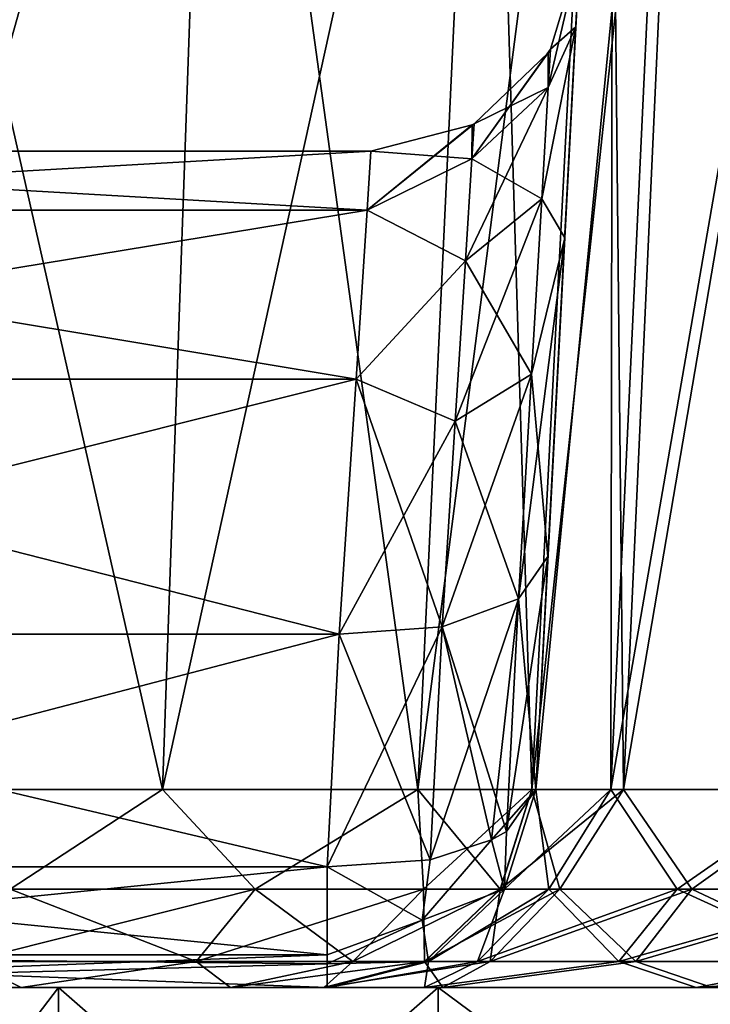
# Model space of a CAD drawing. Header units: millimetres. Extents: x -96 to 96, y -34 to 18.
# Tile 169 of 192: x 75.53 to 77.18, y -32.04 to -29.69. Entities that reach past the tile are written whole.
import ezdxf

# ---------------------------------------------------------------- set-up
doc = ezdxf.new("R2010")
doc.units = ezdxf.units.MM
doc.header["$LTSCALE"] = 65.185185
for name, color, linetype in [('110', 7, 'CONTINUOUS'), ('113', 7, 'CONTINUOUS'), ('117', 7, 'CONTINUOUS'), ('118', 7, 'CONTINUOUS'), ('121', 7, 'CONTINUOUS'), ('125', 7, 'CONTINUOUS'), ('126', 7, 'CONTINUOUS'), ('197', 7, 'CONTINUOUS'), ('198', 7, 'CONTINUOUS'), ('200', 7, 'CONTINUOUS'), ('201', 7, 'CONTINUOUS'), ('202', 7, 'CONTINUOUS'), ('204', 7, 'CONTINUOUS'), ('205', 7, 'CONTINUOUS'), ('304', 7, 'CONTINUOUS'), ('305', 7, 'CONTINUOUS'), ('308', 7, 'CONTINUOUS'), ('309', 7, 'CONTINUOUS'), ('311', 7, 'CONTINUOUS'), ('312', 7, 'CONTINUOUS'), ('313', 7, 'CONTINUOUS'), ('314', 7, 'CONTINUOUS'), ('315', 7, 'CONTINUOUS'), ('316', 7, 'CONTINUOUS'), ('317', 7, 'CONTINUOUS'), ('318', 7, 'CONTINUOUS'), ('319', 7, 'CONTINUOUS'), ('564', 7, 'CONTINUOUS'), ('566', 7, 'CONTINUOUS'), ('577', 7, 'CONTINUOUS'), ('579', 7, 'CONTINUOUS'), ('86', 7, 'CONTINUOUS'), ('87', 7, 'CONTINUOUS')]:
    doc.layers.add(name, color=color, linetype=linetype)

msp = doc.modelspace()

# ---------------------------------------------------------------- linework, layer by layer
at = {"layer": '110', "color": 7, "linetype": 'Continuous'}
for points in [[(75.8684, -31.5262, -22.5338), (75.0026, -31.5262, -23.0734), (75.9934, -28, -22.6699), (75.8684, -31.5262, -22.5338)], [(75.9934, -28, -22.6699), (75.0026, -31.5262, -23.0734), (75.0697, -28, -23.2455), (75.9934, -28, -22.6699)], [(76.4793, -31.5262, -21.7168), (75.8684, -31.5262, -22.5338), (76.6452, -28, -21.7982), (76.4793, -31.5262, -21.7168)], [(76.6452, -28, -21.7982), (75.8684, -31.5262, -22.5338), (75.9934, -28, -22.6699), (76.6452, -28, -21.7982)], [(76.7519, -31.5262, -20.7337), (76.4793, -31.5262, -21.7168), (76.936, -28, -20.7494), (76.7519, -31.5262, -20.7337)], [(76.936, -28, -20.7494), (76.4793, -31.5262, -21.7168), (76.6452, -28, -21.7982), (76.936, -28, -20.7494)]]:
    msp.add_3dface(points, dxfattribs=at)
at = {"layer": '113', "color": 7, "linetype": 'Continuous'}
for points in [[(76.7519, -31.5262, -20.7337), (76.936, -28, -20.7494), (77.1318, -28, -20.126), (76.7519, -31.5262, -20.7337)], [(76.7519, -31.5262, -20.7337), (77.1318, -28, -20.126), (76.9717, -31.5262, -20.0336), (76.7519, -31.5262, -20.7337)], [(77.1318, -28, -20.126), (77.574, -28, -19.645), (76.9717, -31.5262, -20.0336), (77.1318, -28, -20.126)], [(76.9717, -31.5262, -20.0336), (77.574, -28, -19.645), (77.4684, -31.5262, -19.4933), (76.9717, -31.5262, -20.0336)]]:
    msp.add_3dface(points, dxfattribs=at)
at = {"layer": '117', "color": 7, "linetype": 'Continuous'}
for points in [[(76.9416, -31.5262, -11.8838), (76.9466, -28, -11.1264), (76.7618, -31.5262, -11.1264), (76.9416, -31.5262, -11.8838)], [(77.1067, -28, -11.8008), (76.9466, -28, -11.1264), (76.9416, -31.5262, -11.8838), (77.1067, -28, -11.8008)], [(77.4428, -31.5262, -12.4795), (77.1067, -28, -11.8008), (76.9416, -31.5262, -11.8838), (77.4428, -31.5262, -12.4795)], [(77.5529, -28, -12.3311), (77.1067, -28, -11.8008), (77.4428, -31.5262, -12.4795), (77.5529, -28, -12.3311)]]:
    msp.add_3dface(points, dxfattribs=at)
at = {"layer": '118', "color": 7, "linetype": 'Continuous'}
for points in [[(76.7618, -31.5262, -11.1264), (76.9466, -28, -11.1264), (76.8573, -29.7025, -4.6482), (76.7618, -31.5262, -11.1264)], [(76.7618, -31.5262, 11.1264), (76.7618, -31.5262, 6.2512), (76.9466, -28, 11.1264), (76.7618, -31.5262, 11.1264)], [(76.7618, -31.5262, 6.2512), (76.7909, -30.9696, 5.9916), (76.9466, -28, 11.1264), (76.7618, -31.5262, 6.2512)], [(76.9466, -28, 11.1264), (76.7909, -30.9696, 5.9916), (76.8309, -30.2076, 5.4413), (76.9466, -28, 11.1264)], [(76.8573, -29.7025, 4.6482), (76.9466, -28, 11.1264), (76.8309, -30.2076, 5.4413), (76.8573, -29.7025, 4.6482)], [(76.8573, -29.7025, -4.6482), (76.9466, -28, -11.1264), (76.8666, -29.5262, -3.7259), (76.8573, -29.7025, -4.6482)], [(76.8666, -29.5262, 3.7259), (76.9466, -28, 11.1264), (76.8573, -29.7025, 4.6482), (76.8666, -29.5262, 3.7259)], [(76.8309, -30.2076, -5.4413), (76.7618, -31.5262, -11.1264), (76.8573, -29.7025, -4.6482), (76.8309, -30.2076, -5.4413)], [(76.7909, -30.9696, -5.9916), (76.7618, -31.5262, -11.1264), (76.8309, -30.2076, -5.4413), (76.7909, -30.9696, -5.9916)], [(76.7618, -31.5262, -6.2512), (76.7618, -31.5262, -11.1264), (76.7909, -30.9696, -5.9916), (76.7618, -31.5262, -6.2512)]]:
    msp.add_3dface(points, dxfattribs=at)
at = {"layer": '121', "color": 7, "linetype": 'Continuous'}
for points in [[(76.7618, -31.5262, 11.1264), (76.9466, -28, 11.1264), (77.1067, -28, 11.8008), (76.7618, -31.5262, 11.1264)], [(76.7618, -31.5262, 11.1264), (77.1067, -28, 11.8008), (76.9416, -31.5262, 11.8838), (76.7618, -31.5262, 11.1264)], [(76.9416, -31.5262, 11.8838), (77.5529, -28, 12.3311), (77.4428, -31.5262, 12.4795), (76.9416, -31.5262, 11.8838)], [(77.1067, -28, 11.8008), (77.5529, -28, 12.3311), (76.9416, -31.5262, 11.8838), (77.1067, -28, 11.8008)]]:
    msp.add_3dface(points, dxfattribs=at)
at = {"layer": '125', "color": 7, "linetype": 'Continuous'}
for points in [[(76.9717, -31.5262, 20.0336), (76.936, -28, 20.7494), (76.7519, -31.5262, 20.7337), (76.9717, -31.5262, 20.0336)], [(77.1318, -28, 20.126), (76.936, -28, 20.7494), (76.9717, -31.5262, 20.0336), (77.1318, -28, 20.126)], [(77.4684, -31.5262, 19.4933), (77.1318, -28, 20.126), (76.9717, -31.5262, 20.0336), (77.4684, -31.5262, 19.4933)], [(77.574, -28, 19.645), (77.1318, -28, 20.126), (77.4684, -31.5262, 19.4933), (77.574, -28, 19.645)]]:
    msp.add_3dface(points, dxfattribs=at)
at = {"layer": '126', "color": 7, "linetype": 'Continuous'}
for points in [[(75.0026, -31.5262, 23.0734), (75.8684, -31.5262, 22.5338), (75.0697, -28, 23.2455), (75.0026, -31.5262, 23.0734)], [(75.0697, -28, 23.2455), (75.8684, -31.5262, 22.5338), (75.9934, -28, 22.6699), (75.0697, -28, 23.2455)], [(75.8684, -31.5262, 22.5338), (76.4793, -31.5262, 21.7168), (75.9934, -28, 22.6699), (75.8684, -31.5262, 22.5338)], [(75.9934, -28, 22.6699), (76.4793, -31.5262, 21.7168), (76.6452, -28, 21.7982), (75.9934, -28, 22.6699)], [(76.4793, -31.5262, 21.7168), (76.7519, -31.5262, 20.7337), (76.6452, -28, 21.7982), (76.4793, -31.5262, 21.7168)], [(76.7519, -31.5262, 20.7337), (76.936, -28, 20.7494), (76.6452, -28, 21.7982), (76.7519, -31.5262, 20.7337)]]:
    msp.add_3dface(points, dxfattribs=at)
at = {"layer": '197', "color": 7, "linetype": 'Continuous'}
for points in [[(75.0026, -31.5262, -23.0734), (75.8684, -31.5262, -22.5338), (75.5045, -31.7649, -22.7257), (75.0026, -31.5262, -23.0734)], [(75.8684, -31.5262, -22.5338), (76.0904, -31.7648, -22.1875), (75.5045, -31.7649, -22.7257), (75.8684, -31.5262, -22.5338)], [(75.8684, -31.5262, -22.5338), (76.4793, -31.5262, -21.7168), (76.0904, -31.7648, -22.1875), (75.8684, -31.5262, -22.5338)], [(76.4793, -31.5262, -21.7168), (76.493, -31.7648, -21.5014), (76.0904, -31.7648, -22.1875), (76.4793, -31.5262, -21.7168)], [(76.4793, -31.5262, -21.7168), (76.7519, -31.5262, -20.7337), (76.493, -31.7648, -21.5014), (76.4793, -31.5262, -21.7168)], [(76.7519, -31.5262, -20.7337), (76.677, -31.7647, -20.7274), (76.493, -31.7648, -21.5014), (76.7519, -31.5262, -20.7337)], [(75.949, -31.9374, -22.0733), (75.4027, -31.9374, -22.5751), (76.0904, -31.7648, -22.1875), (75.949, -31.9374, -22.0733)], [(76.0904, -31.7648, -22.1875), (75.4027, -31.9374, -22.5751), (75.5045, -31.7649, -22.7257), (76.0904, -31.7648, -22.1875)], [(76.3243, -31.9373, -21.4336), (75.949, -31.9374, -22.0733), (76.493, -31.7648, -21.5014), (76.3243, -31.9373, -21.4336)], [(76.493, -31.7648, -21.5014), (75.949, -31.9374, -22.0733), (76.0904, -31.7648, -22.1875), (76.493, -31.7648, -21.5014)], [(76.4959, -31.9373, -20.712), (76.3243, -31.9373, -21.4336), (76.677, -31.7647, -20.7274), (76.4959, -31.9373, -20.712)], [(76.677, -31.7647, -20.7274), (76.3243, -31.9373, -21.4336), (76.493, -31.7648, -21.5014), (76.677, -31.7647, -20.7274)], [(75.5306, -32, -22.1661), (74.8213, -32, -22.6081), (75.4027, -31.9374, -22.5751), (75.5306, -32, -22.1661)], [(75.949, -31.9374, -22.0733), (75.5306, -32, -22.1661), (75.4027, -31.9374, -22.5751), (75.949, -31.9374, -22.0733)], [(76.0311, -32, -21.4967), (75.5306, -32, -22.1661), (75.949, -31.9374, -22.0733), (76.0311, -32, -21.4967)], [(76.3243, -31.9373, -21.4336), (76.0311, -32, -21.4967), (75.949, -31.9374, -22.0733), (76.3243, -31.9373, -21.4336)], [(76.2543, -32, -20.6915), (76.0311, -32, -21.4967), (76.4959, -31.9373, -20.712), (76.2543, -32, -20.6915)], [(76.4959, -31.9373, -20.712), (76.0311, -32, -21.4967), (76.3243, -31.9373, -21.4336), (76.4959, -31.9373, -20.712)]]:
    msp.add_3dface(points, dxfattribs=at)
at = {"layer": '198', "color": 7, "linetype": 'Continuous'}
for points in [[(76.677, -31.7647, -20.7274), (76.9717, -31.5262, -20.0336), (76.8194, -31.7648, -20.1682), (76.677, -31.7647, -20.7274)], [(76.7519, -31.5262, -20.7337), (76.9717, -31.5262, -20.0336), (76.677, -31.7647, -20.7274), (76.7519, -31.5262, -20.7337)], [(76.9717, -31.5262, -20.0336), (77.1349, -31.7649, -19.6851), (76.8194, -31.7648, -20.1682), (76.9717, -31.5262, -20.0336)], [(76.9717, -31.5262, -20.0336), (77.4684, -31.5262, -19.4933), (77.1349, -31.7649, -19.6851), (76.9717, -31.5262, -20.0336)], [(77.4684, -31.5262, -19.4933), (77.5898, -31.7649, -19.3301), (77.1349, -31.7649, -19.6851), (77.4684, -31.5262, -19.4933)], [(76.4959, -31.9373, -20.712), (76.677, -31.7647, -20.7274), (76.8194, -31.7648, -20.1682), (76.4959, -31.9373, -20.712)], [(76.6529, -31.9373, -20.0951), (76.4959, -31.9373, -20.712), (76.8194, -31.7648, -20.1682), (76.6529, -31.9373, -20.0951)], [(77.1349, -31.7649, -19.6851), (76.6529, -31.9373, -20.0951), (76.8194, -31.7648, -20.1682), (77.1349, -31.7649, -19.6851)], [(77.0011, -31.9374, -19.5621), (76.6529, -31.9373, -20.0951), (77.1349, -31.7649, -19.6851), (77.0011, -31.9374, -19.5621)], [(77.5898, -31.7649, -19.3301), (77.0011, -31.9374, -19.5621), (77.1349, -31.7649, -19.6851), (77.5898, -31.7649, -19.3301)], [(77.5029, -31.9374, -19.1704), (77.0011, -31.9374, -19.5621), (77.5898, -31.7649, -19.3301), (77.5029, -31.9374, -19.1704)], [(76.5394, -32, -19.7838), (76.2543, -32, -20.6915), (76.6529, -31.9373, -20.0951), (76.5394, -32, -19.7838)], [(76.2543, -32, -20.6915), (76.4959, -31.9373, -20.712), (76.6529, -31.9373, -20.0951), (76.2543, -32, -20.6915)], [(77.0011, -31.9374, -19.5621), (76.5394, -32, -19.7838), (76.6529, -31.9373, -20.0951), (77.0011, -31.9374, -19.5621)], [(77.1833, -32, -19.0834), (76.5394, -32, -19.7838), (77.0011, -31.9374, -19.5621), (77.1833, -32, -19.0834)], [(77.5029, -31.9374, -19.1704), (77.1833, -32, -19.0834), (77.0011, -31.9374, -19.5621), (77.5029, -31.9374, -19.1704)]]:
    msp.add_3dface(points, dxfattribs=at)
at = {"layer": '200', "color": 7, "linetype": 'Continuous'}
for points in [[(76.7618, -31.5262, -11.1264), (76.6866, -31.7647, -11.1264), (76.7931, -31.7647, -11.7294), (76.7618, -31.5262, -11.1264)], [(76.9416, -31.5262, -11.8838), (76.7618, -31.5262, -11.1264), (76.7931, -31.7647, -11.7294), (76.9416, -31.5262, -11.8838)], [(76.9416, -31.5262, -11.8838), (76.7931, -31.7647, -11.7294), (77.0998, -31.7647, -12.2594), (76.9416, -31.5262, -11.8838)], [(77.4428, -31.5262, -12.4795), (76.9416, -31.5262, -11.8838), (77.0998, -31.7647, -12.2594), (77.4428, -31.5262, -12.4795)], [(77.4428, -31.5262, -12.4795), (77.0998, -31.7647, -12.2594), (77.5695, -31.7647, -12.6523), (77.4428, -31.5262, -12.4795)], [(76.5049, -31.9373, -11.1264), (76.6224, -31.9373, -11.7917), (76.6866, -31.7647, -11.1264), (76.5049, -31.9373, -11.1264)], [(76.6866, -31.7647, -11.1264), (76.6224, -31.9373, -11.7917), (76.7931, -31.7647, -11.7294), (76.6866, -31.7647, -11.1264)], [(76.6224, -31.9373, -11.7917), (76.9607, -31.9373, -12.3764), (76.7931, -31.7647, -11.7294), (76.6224, -31.9373, -11.7917)], [(76.7931, -31.7647, -11.7294), (76.9607, -31.9373, -12.3764), (77.0998, -31.7647, -12.2594), (76.7931, -31.7647, -11.7294)], [(76.9607, -31.9373, -12.3764), (77.4789, -31.9373, -12.8098), (77.0998, -31.7647, -12.2594), (76.9607, -31.9373, -12.3764)], [(77.0998, -31.7647, -12.2594), (77.4789, -31.9373, -12.8098), (77.5695, -31.7647, -12.6523), (77.0998, -31.7647, -12.2594)], [(76.2624, -32, -11.1264), (76.4956, -32, -12.1082), (76.5049, -31.9373, -11.1264), (76.2624, -32, -11.1264)], [(76.6224, -31.9373, -11.7917), (76.4956, -32, -12.1082), (76.9607, -31.9373, -12.3764), (76.6224, -31.9373, -11.7917)], [(76.5049, -31.9373, -11.1264), (76.4956, -32, -12.1082), (76.6224, -31.9373, -11.7917), (76.5049, -31.9373, -11.1264)], [(76.4956, -32, -12.1082), (77.1453, -32, -12.8806), (76.9607, -31.9373, -12.3764), (76.4956, -32, -12.1082)], [(76.9607, -31.9373, -12.3764), (77.1453, -32, -12.8806), (77.4789, -31.9373, -12.8098), (76.9607, -31.9373, -12.3764)], [(77.1453, -32, -12.8806), (78.0728, -32, -13.2783), (77.4789, -31.9373, -12.8098), (77.1453, -32, -12.8806)]]:
    msp.add_3dface(points, dxfattribs=at)
at = {"layer": '201', "color": 7, "linetype": 'Continuous'}
for points in [[(76.7618, -31.5262, -11.1264), (76.7618, -31.5262, -6.2512), (76.6865, -31.765, -6.2512), (76.7618, -31.5262, -11.1264)], [(76.6866, -31.7647, -11.1264), (76.7618, -31.5262, -11.1264), (76.6865, -31.765, -6.2512), (76.6866, -31.7647, -11.1264)], [(76.6865, -31.765, 6.2512), (76.7618, -31.5262, 6.2512), (76.6866, -31.7647, 11.1264), (76.6865, -31.765, 6.2512)], [(76.7618, -31.5262, 6.2512), (76.7618, -31.5262, 11.1264), (76.6866, -31.7647, 11.1264), (76.7618, -31.5262, 6.2512)], [(76.5049, -31.9373, 11.1264), (76.6865, -31.765, 6.2512), (76.6866, -31.7647, 11.1264), (76.5049, -31.9373, 11.1264)], [(76.5049, -31.9373, -6.2512), (76.6866, -31.7647, -11.1264), (76.6865, -31.765, -6.2512), (76.5049, -31.9373, -6.2512)], [(76.5049, -31.9373, -11.1264), (76.6866, -31.7647, -11.1264), (76.5049, -31.9373, -6.2512), (76.5049, -31.9373, -11.1264)], [(76.5049, -31.9373, 6.2512), (76.6865, -31.765, 6.2512), (76.5049, -31.9373, 11.1264), (76.5049, -31.9373, 6.2512)], [(76.2624, -32, 11.1264), (76.5049, -31.9373, 6.2512), (76.5049, -31.9373, 11.1264), (76.2624, -32, 11.1264)], [(76.2624, -32, 11.1264), (76.2624, -32, 6.2512), (76.5049, -31.9373, 6.2512), (76.2624, -32, 11.1264)], [(76.2624, -32, -6.2512), (76.5049, -31.9373, -11.1264), (76.5049, -31.9373, -6.2512), (76.2624, -32, -6.2512)], [(76.2624, -32, -6.2512), (76.2624, -32, -11.1264), (76.5049, -31.9373, -11.1264), (76.2624, -32, -6.2512)]]:
    msp.add_3dface(points, dxfattribs=at)
at = {"layer": '202', "color": 7, "linetype": 'Continuous'}
for points in [[(76.6866, -31.7647, 11.1264), (76.9416, -31.5262, 11.8838), (76.7931, -31.7648, 11.7294), (76.6866, -31.7647, 11.1264)], [(76.7618, -31.5262, 11.1264), (76.9416, -31.5262, 11.8838), (76.6866, -31.7647, 11.1264), (76.7618, -31.5262, 11.1264)], [(76.9416, -31.5262, 11.8838), (77.0997, -31.7649, 12.2595), (76.7931, -31.7648, 11.7294), (76.9416, -31.5262, 11.8838)], [(76.9416, -31.5262, 11.8838), (77.4428, -31.5262, 12.4795), (77.0997, -31.7649, 12.2595), (76.9416, -31.5262, 11.8838)], [(77.4428, -31.5262, 12.4795), (77.5694, -31.7649, 12.6523), (77.0997, -31.7649, 12.2595), (77.4428, -31.5262, 12.4795)], [(76.5049, -31.9373, 11.1264), (76.6866, -31.7647, 11.1264), (76.7931, -31.7648, 11.7294), (76.5049, -31.9373, 11.1264)], [(76.6223, -31.9373, 11.7917), (76.5049, -31.9373, 11.1264), (76.7931, -31.7648, 11.7294), (76.6223, -31.9373, 11.7917)], [(77.0997, -31.7649, 12.2595), (76.6223, -31.9373, 11.7917), (76.7931, -31.7648, 11.7294), (77.0997, -31.7649, 12.2595)], [(76.9606, -31.9374, 12.3765), (76.6223, -31.9373, 11.7917), (77.0997, -31.7649, 12.2595), (76.9606, -31.9374, 12.3765)], [(77.5694, -31.7649, 12.6523), (76.9606, -31.9374, 12.3765), (77.0997, -31.7649, 12.2595), (77.5694, -31.7649, 12.6523)], [(77.4788, -31.9374, 12.81), (76.9606, -31.9374, 12.3765), (77.5694, -31.7649, 12.6523), (77.4788, -31.9374, 12.81)], [(76.4956, -32, 12.1082), (76.2624, -32, 11.1264), (76.6223, -31.9373, 11.7917), (76.4956, -32, 12.1082)], [(76.2624, -32, 11.1264), (76.5049, -31.9373, 11.1264), (76.6223, -31.9373, 11.7917), (76.2624, -32, 11.1264)], [(76.9606, -31.9374, 12.3765), (76.4956, -32, 12.1082), (76.6223, -31.9373, 11.7917), (76.9606, -31.9374, 12.3765)], [(77.1453, -32, 12.8806), (76.4956, -32, 12.1082), (76.9606, -31.9374, 12.3765), (77.1453, -32, 12.8806)], [(77.4788, -31.9374, 12.81), (77.1453, -32, 12.8806), (76.9606, -31.9374, 12.3765), (77.4788, -31.9374, 12.81)], [(78.1142, -31.9374, 13.0397), (77.1453, -32, 12.8806), (77.4788, -31.9374, 12.81), (78.1142, -31.9374, 13.0397)], [(78.0728, -32, 13.2783), (77.1453, -32, 12.8806), (78.1142, -31.9374, 13.0397), (78.0728, -32, 13.2783)]]:
    msp.add_3dface(points, dxfattribs=at)
at = {"layer": '204', "color": 7, "linetype": 'Continuous'}
for points in [[(76.7519, -31.5262, 20.7337), (76.6768, -31.765, 20.7274), (76.8193, -31.7649, 20.1682), (76.7519, -31.5262, 20.7337)], [(76.9717, -31.5262, 20.0336), (76.7519, -31.5262, 20.7337), (76.8193, -31.7649, 20.1682), (76.9717, -31.5262, 20.0336)], [(76.9717, -31.5262, 20.0336), (76.8193, -31.7649, 20.1682), (77.1349, -31.7649, 19.6851), (76.9717, -31.5262, 20.0336)], [(77.4684, -31.5262, 19.4933), (76.9717, -31.5262, 20.0336), (77.1349, -31.7649, 19.6851), (77.4684, -31.5262, 19.4933)], [(77.4684, -31.5262, 19.4933), (77.1349, -31.7649, 19.6851), (77.5898, -31.7648, 19.3302), (77.4684, -31.5262, 19.4933)], [(76.4956, -31.9374, 20.712), (76.6528, -31.9374, 20.095), (76.6768, -31.765, 20.7274), (76.4956, -31.9374, 20.712)], [(76.6528, -31.9374, 20.095), (77.0011, -31.9374, 19.5621), (76.8193, -31.7649, 20.1682), (76.6528, -31.9374, 20.095)], [(76.6768, -31.765, 20.7274), (76.6528, -31.9374, 20.095), (76.8193, -31.7649, 20.1682), (76.6768, -31.765, 20.7274)], [(76.8193, -31.7649, 20.1682), (77.0011, -31.9374, 19.5621), (77.1349, -31.7649, 19.6851), (76.8193, -31.7649, 20.1682)], [(77.0011, -31.9374, 19.5621), (77.503, -31.9373, 19.1705), (77.1349, -31.7649, 19.6851), (77.0011, -31.9374, 19.5621)], [(77.1349, -31.7649, 19.6851), (77.503, -31.9373, 19.1705), (77.5898, -31.7648, 19.3302), (77.1349, -31.7649, 19.6851)], [(76.2543, -32, 20.6915), (76.5394, -32, 19.7838), (76.4956, -31.9374, 20.712), (76.2543, -32, 20.6915)], [(76.4956, -31.9374, 20.712), (76.5394, -32, 19.7838), (76.6528, -31.9374, 20.095), (76.4956, -31.9374, 20.712)], [(76.5394, -32, 19.7838), (77.1833, -32, 19.0834), (77.0011, -31.9374, 19.5621), (76.5394, -32, 19.7838)], [(76.6528, -31.9374, 20.095), (76.5394, -32, 19.7838), (77.0011, -31.9374, 19.5621), (76.6528, -31.9374, 20.095)], [(77.0011, -31.9374, 19.5621), (77.1833, -32, 19.0834), (77.503, -31.9373, 19.1705), (77.0011, -31.9374, 19.5621)]]:
    msp.add_3dface(points, dxfattribs=at)
at = {"layer": '205', "color": 7, "linetype": 'Continuous'}
for points in [[(75.8684, -31.5262, 22.5338), (75.0026, -31.5262, 23.0734), (75.5045, -31.765, 22.7257), (75.8684, -31.5262, 22.5338)], [(75.8684, -31.5262, 22.5338), (75.5045, -31.765, 22.7257), (76.0903, -31.765, 22.1875), (75.8684, -31.5262, 22.5338)], [(76.4793, -31.5262, 21.7168), (75.8684, -31.5262, 22.5338), (76.0903, -31.765, 22.1875), (76.4793, -31.5262, 21.7168)], [(76.4793, -31.5262, 21.7168), (76.0903, -31.765, 22.1875), (76.4929, -31.765, 21.5013), (76.4793, -31.5262, 21.7168)], [(76.7519, -31.5262, 20.7337), (76.4793, -31.5262, 21.7168), (76.6768, -31.765, 20.7274), (76.7519, -31.5262, 20.7337)], [(76.6768, -31.765, 20.7274), (76.4793, -31.5262, 21.7168), (76.4929, -31.765, 21.5013), (76.6768, -31.765, 20.7274)], [(75.4027, -31.9374, 22.575), (75.9489, -31.9374, 22.0733), (75.5045, -31.765, 22.7257), (75.4027, -31.9374, 22.575)], [(75.5045, -31.765, 22.7257), (75.9489, -31.9374, 22.0733), (76.0903, -31.765, 22.1875), (75.5045, -31.765, 22.7257)], [(75.9489, -31.9374, 22.0733), (76.3241, -31.9374, 21.4335), (76.0903, -31.765, 22.1875), (75.9489, -31.9374, 22.0733)], [(76.0903, -31.765, 22.1875), (76.3241, -31.9374, 21.4335), (76.4929, -31.765, 21.5013), (76.0903, -31.765, 22.1875)], [(76.3241, -31.9374, 21.4335), (76.4956, -31.9374, 20.712), (76.4929, -31.765, 21.5013), (76.3241, -31.9374, 21.4335)], [(76.4956, -31.9374, 20.712), (76.6768, -31.765, 20.7274), (76.4929, -31.765, 21.5013), (76.4956, -31.9374, 20.712)], [(74.8213, -32, 22.6081), (75.5306, -32, 22.1661), (75.4027, -31.9374, 22.575), (74.8213, -32, 22.6081)], [(75.4027, -31.9374, 22.575), (75.5306, -32, 22.1661), (75.9489, -31.9374, 22.0733), (75.4027, -31.9374, 22.575)], [(75.5306, -32, 22.1661), (76.0311, -32, 21.4967), (75.9489, -31.9374, 22.0733), (75.5306, -32, 22.1661)], [(75.9489, -31.9374, 22.0733), (76.0311, -32, 21.4967), (76.3241, -31.9374, 21.4335), (75.9489, -31.9374, 22.0733)], [(76.0311, -32, 21.4967), (76.2543, -32, 20.6915), (76.3241, -31.9374, 21.4335), (76.0311, -32, 21.4967)], [(76.2543, -32, 20.6915), (76.4956, -31.9374, 20.712), (76.3241, -31.9374, 21.4335), (76.2543, -32, 20.6915)]]:
    msp.add_3dface(points, dxfattribs=at)
at = {"layer": '304', "color": 7, "linetype": 'Continuous'}
for points in [[(76.2916, -31.1548, 5.5385), (74.1603, -31.7113, 5.798), (73.9008, -31.1548, 5.5385), (76.2916, -31.1548, 5.5385)], [(76.2624, -31.7113, 5.798), (74.1603, -31.7113, 5.798), (76.2916, -31.1548, 5.5385), (76.2624, -31.7113, 5.798)]]:
    msp.add_3dface(points, dxfattribs=at)
at = {"layer": '305', "color": 7, "linetype": 'Continuous'}
for points in [[(74.1603, -31.7113, -5.798), (76.2624, -31.7113, -5.798), (73.9008, -31.1548, -5.5385), (74.1603, -31.7113, -5.798)], [(73.9008, -31.1548, -5.5385), (76.2624, -31.7113, -5.798), (76.2916, -31.1548, -5.5385), (73.9008, -31.1548, -5.5385)]]:
    msp.add_3dface(points, dxfattribs=at)
at = {"layer": '308', "color": 7, "linetype": 'Continuous'}
for points in [[(73.9008, -30, 3.7259), (76.3673, -30, 3.7259), (76.358, -30.1411, 4.4638), (73.9008, -30, 3.7259)], [(73.9008, -30.141, 4.4636), (73.9008, -30, 3.7259), (76.358, -30.1411, 4.4638), (73.9008, -30.141, 4.4636)], [(73.9008, -30.5453, 5.0983), (73.9008, -30.141, 4.4636), (76.3316, -30.5451, 5.0982), (73.9008, -30.5453, 5.0983)], [(76.3316, -30.5451, 5.0982), (73.9008, -30.141, 4.4636), (76.358, -30.1411, 4.4638), (76.3316, -30.5451, 5.0982)], [(76.2916, -31.1548, 5.5385), (73.9008, -30.5453, 5.0983), (76.3316, -30.5451, 5.0982), (76.2916, -31.1548, 5.5385)], [(76.2916, -31.1548, 5.5385), (73.9008, -31.1548, 5.5385), (73.9008, -30.5453, 5.0983), (76.2916, -31.1548, 5.5385)]]:
    msp.add_3dface(points, dxfattribs=at)
at = {"layer": '309', "color": 7, "linetype": 'Continuous'}
for points in [[(76.3673, -30, -3.7259), (73.9008, -30, -3.7259), (73.9008, -30.141, -4.4636), (76.3673, -30, -3.7259)], [(76.3673, -30, -3.7259), (73.9008, -30.141, -4.4636), (76.358, -30.1411, -4.4638), (76.3673, -30, -3.7259)], [(73.9008, -30.141, -4.4636), (73.9008, -30.5453, -5.0983), (76.358, -30.1411, -4.4638), (73.9008, -30.141, -4.4636)], [(76.358, -30.1411, -4.4638), (73.9008, -30.5453, -5.0983), (76.3316, -30.5451, -5.0982), (76.358, -30.1411, -4.4638)], [(73.9008, -31.1548, -5.5385), (76.2916, -31.1548, -5.5385), (76.3316, -30.5451, -5.0982), (73.9008, -31.1548, -5.5385)], [(73.9008, -30.5453, -5.0983), (73.9008, -31.1548, -5.5385), (76.3316, -30.5451, -5.0982), (73.9008, -30.5453, -5.0983)]]:
    msp.add_3dface(points, dxfattribs=at)
at = {"layer": '311', "color": 7, "linetype": 'Continuous'}
for points in [[(74.1603, -31.9217, 5.9825), (74.1603, -31.7113, 5.798), (76.2624, -31.9217, 5.9825), (74.1603, -31.9217, 5.9825)], [(74.1603, -31.7113, 5.798), (76.2624, -31.7113, 5.798), (76.2624, -31.9217, 5.9825), (74.1603, -31.7113, 5.798)], [(76.2624, -32, 6.2512), (74.1603, -32, 6.2512), (74.1603, -31.9217, 5.9825), (76.2624, -32, 6.2512)], [(76.2624, -32, 6.2512), (74.1603, -31.9217, 5.9825), (76.2624, -31.9434, 6.02), (76.2624, -32, 6.2512)], [(76.2624, -31.9434, 6.02), (74.1603, -31.9217, 5.9825), (76.2624, -31.9217, 5.9825), (76.2624, -31.9434, 6.02)]]:
    msp.add_3dface(points, dxfattribs=at)
at = {"layer": '312', "color": 7, "linetype": 'Continuous'}
for points in [[(76.7618, -31.5262, 6.2512), (76.6865, -31.765, 6.2512), (76.6913, -31.6268, 6.0274), (76.7618, -31.5262, 6.2512)], [(76.6913, -31.6268, 6.0274), (76.6865, -31.765, 6.2512), (76.656, -31.647, 5.9801), (76.6913, -31.6268, 6.0274)], [(76.656, -31.647, 5.9801), (76.4901, -31.8388, 5.9624), (76.509, -31.6944, 5.862), (76.656, -31.647, 5.9801)], [(76.656, -31.647, 5.9801), (76.6865, -31.765, 6.2512), (76.4901, -31.8388, 5.9624), (76.656, -31.647, 5.9801)], [(76.4901, -31.8388, 5.9624), (76.2624, -31.7113, 5.798), (76.509, -31.6944, 5.862), (76.4901, -31.8388, 5.9624)], [(76.2624, -31.9434, 6.02), (76.2624, -31.7113, 5.798), (76.4901, -31.8388, 5.9624), (76.2624, -31.9434, 6.02)], [(76.2624, -31.7113, 5.798), (76.2624, -31.9434, 6.02), (76.2624, -31.9217, 5.9825), (76.2624, -31.7113, 5.798)], [(76.6865, -31.765, 6.2512), (76.5049, -31.9373, 6.2512), (76.4901, -31.8388, 5.9624), (76.6865, -31.765, 6.2512)], [(76.5049, -31.9373, 6.2512), (76.2624, -31.9434, 6.02), (76.4901, -31.8388, 5.9624), (76.5049, -31.9373, 6.2512)], [(76.5049, -31.9373, 6.2512), (76.2624, -32, 6.2512), (76.2624, -31.9434, 6.02), (76.5049, -31.9373, 6.2512)]]:
    msp.add_3dface(points, dxfattribs=at)
at = {"layer": '313', "color": 7, "linetype": 'Continuous'}
for points in [[(76.7909, -30.9696, 5.9916), (76.6913, -31.6268, 6.0274), (76.7205, -31.0702, 5.7681), (76.7909, -30.9696, 5.9916)], [(76.7909, -30.9696, 5.9916), (76.7618, -31.5262, 6.2512), (76.6913, -31.6268, 6.0274), (76.7909, -30.9696, 5.9916)], [(76.656, -31.647, 5.9801), (76.509, -31.6944, 5.862), (76.7205, -31.0702, 5.7681), (76.656, -31.647, 5.9801)], [(76.7205, -31.0702, 5.7681), (76.509, -31.6944, 5.862), (76.5381, -31.1378, 5.6025), (76.7205, -31.0702, 5.7681)], [(76.6913, -31.6268, 6.0274), (76.656, -31.647, 5.9801), (76.7205, -31.0702, 5.7681), (76.6913, -31.6268, 6.0274)], [(76.2624, -31.7113, 5.798), (76.2916, -31.1548, 5.5385), (76.5381, -31.1378, 5.6025), (76.2624, -31.7113, 5.798)], [(76.509, -31.6944, 5.862), (76.2624, -31.7113, 5.798), (76.5381, -31.1378, 5.6025), (76.509, -31.6944, 5.862)]]:
    msp.add_3dface(points, dxfattribs=at)
at = {"layer": '314', "color": 7, "linetype": 'Continuous'}
for points in [[(76.8666, -29.5262, 3.7259), (76.8573, -29.7025, 4.6482), (76.7967, -29.7561, 3.7259), (76.8666, -29.5262, 3.7259)], [(76.8573, -29.7025, 4.6482), (76.8309, -30.2076, 5.4413), (76.776, -30.1143, 4.9421), (76.8573, -29.7025, 4.6482)], [(76.8573, -29.7025, 4.6482), (76.776, -30.1143, 4.9421), (76.7914, -29.8476, 4.3601), (76.8573, -29.7025, 4.6482)], [(76.8573, -29.7025, 4.6482), (76.7914, -29.8476, 4.3601), (76.7967, -29.7561, 3.7259), (76.8573, -29.7025, 4.6482)], [(76.7967, -29.7561, 3.7259), (76.7914, -29.8476, 4.3601), (76.7913, -29.765, 3.7259), (76.7967, -29.7561, 3.7259)], [(76.7914, -29.8476, 4.3601), (76.6141, -29.9348, 3.7259), (76.7913, -29.765, 3.7259), (76.7914, -29.8476, 4.3601)], [(76.776, -30.1143, 4.9421), (76.6088, -30.0184, 4.3075), (76.7914, -29.8476, 4.3601), (76.776, -30.1143, 4.9421)], [(76.6088, -30.0184, 4.3075), (76.6141, -29.9348, 3.7259), (76.7914, -29.8476, 4.3601), (76.6088, -30.0184, 4.3075)], [(76.6088, -30.0184, 4.3075), (76.3673, -30, 3.7259), (76.6097, -29.9373, 3.7259), (76.6088, -30.0184, 4.3075)], [(76.6141, -29.9348, 3.7259), (76.6088, -30.0184, 4.3075), (76.6097, -29.9373, 3.7259), (76.6141, -29.9348, 3.7259)], [(76.358, -30.1411, 4.4638), (76.3673, -30, 3.7259), (76.6088, -30.0184, 4.3075), (76.358, -30.1411, 4.4638)], [(76.5934, -30.2622, 4.8417), (76.358, -30.1411, 4.4638), (76.6088, -30.0184, 4.3075), (76.5934, -30.2622, 4.8417)], [(76.5934, -30.2622, 4.8417), (76.6088, -30.0184, 4.3075), (76.776, -30.1143, 4.9421), (76.5934, -30.2622, 4.8417)], [(76.7517, -30.5335, 5.4243), (76.5934, -30.2622, 4.8417), (76.776, -30.1143, 4.9421), (76.7517, -30.5335, 5.4243)], [(76.8309, -30.2076, 5.4413), (76.7517, -30.5335, 5.4243), (76.776, -30.1143, 4.9421), (76.8309, -30.2076, 5.4413)], [(76.3316, -30.5451, 5.0982), (76.358, -30.1411, 4.4638), (76.5934, -30.2622, 4.8417), (76.3316, -30.5451, 5.0982)], [(76.8309, -30.2076, 5.4413), (76.7909, -30.9696, 5.9916), (76.7517, -30.5335, 5.4243), (76.8309, -30.2076, 5.4413)], [(76.5692, -30.6459, 5.2852), (76.3316, -30.5451, 5.0982), (76.5934, -30.2622, 4.8417), (76.5692, -30.6459, 5.2852)], [(76.5692, -30.6459, 5.2852), (76.5934, -30.2622, 4.8417), (76.7517, -30.5335, 5.4243), (76.5692, -30.6459, 5.2852)], [(76.7205, -31.0702, 5.7681), (76.5692, -30.6459, 5.2852), (76.7517, -30.5335, 5.4243), (76.7205, -31.0702, 5.7681)], [(76.7909, -30.9696, 5.9916), (76.7205, -31.0702, 5.7681), (76.7517, -30.5335, 5.4243), (76.7909, -30.9696, 5.9916)], [(76.2916, -31.1548, 5.5385), (76.3316, -30.5451, 5.0982), (76.5381, -31.1378, 5.6025), (76.2916, -31.1548, 5.5385)], [(76.5381, -31.1378, 5.6025), (76.3316, -30.5451, 5.0982), (76.5692, -30.6459, 5.2852), (76.5381, -31.1378, 5.6025)], [(76.7205, -31.0702, 5.7681), (76.5381, -31.1378, 5.6025), (76.5692, -30.6459, 5.2852), (76.7205, -31.0702, 5.7681)]]:
    msp.add_3dface(points, dxfattribs=at)
at = {"layer": '315', "color": 7, "linetype": 'Continuous'}
for points in [[(76.8666, -29.5262, -3.7259), (76.7967, -29.7561, 3.7259), (76.7967, -29.7561, -3.7259), (76.8666, -29.5262, -3.7259)], [(76.8666, -29.5262, -3.7259), (76.8666, -29.5262, 3.7259), (76.7967, -29.7561, 3.7259), (76.8666, -29.5262, -3.7259)], [(76.7967, -29.7561, -3.7259), (76.7913, -29.765, 3.7259), (76.7913, -29.765, -3.7259), (76.7967, -29.7561, -3.7259)], [(76.7967, -29.7561, 3.7259), (76.7913, -29.765, 3.7259), (76.7967, -29.7561, -3.7259), (76.7967, -29.7561, 3.7259)], [(76.7913, -29.765, -3.7259), (76.6141, -29.9348, 3.7259), (76.6141, -29.9348, -3.7259), (76.7913, -29.765, -3.7259)], [(76.7913, -29.765, 3.7259), (76.6141, -29.9348, 3.7259), (76.7913, -29.765, -3.7259), (76.7913, -29.765, 3.7259)], [(76.3673, -30, 3.7259), (76.3673, -30, -3.7259), (76.6097, -29.9373, -3.7259), (76.3673, -30, 3.7259)], [(76.6097, -29.9373, 3.7259), (76.3673, -30, 3.7259), (76.6097, -29.9373, -3.7259), (76.6097, -29.9373, 3.7259)], [(76.6141, -29.9348, 3.7259), (76.6097, -29.9373, 3.7259), (76.6141, -29.9348, -3.7259), (76.6141, -29.9348, 3.7259)], [(76.6141, -29.9348, -3.7259), (76.6097, -29.9373, 3.7259), (76.6097, -29.9373, -3.7259), (76.6141, -29.9348, -3.7259)]]:
    msp.add_3dface(points, dxfattribs=at)
at = {"layer": '316', "color": 7, "linetype": 'Continuous'}
for points in [[(76.8573, -29.7025, -4.6482), (76.8666, -29.5262, -3.7259), (76.7914, -29.8476, -4.3601), (76.8573, -29.7025, -4.6482)], [(76.8666, -29.5262, -3.7259), (76.7967, -29.7561, -3.7259), (76.7914, -29.8476, -4.3601), (76.8666, -29.5262, -3.7259)], [(76.8309, -30.2076, -5.4413), (76.8573, -29.7025, -4.6482), (76.776, -30.1143, -4.9421), (76.8309, -30.2076, -5.4413)], [(76.8573, -29.7025, -4.6482), (76.7914, -29.8476, -4.3601), (76.776, -30.1143, -4.9421), (76.8573, -29.7025, -4.6482)], [(76.7967, -29.7561, -3.7259), (76.6088, -30.0184, -4.3075), (76.7914, -29.8476, -4.3601), (76.7967, -29.7561, -3.7259)], [(76.7967, -29.7561, -3.7259), (76.7913, -29.765, -3.7259), (76.6088, -30.0184, -4.3075), (76.7967, -29.7561, -3.7259)], [(76.7913, -29.765, -3.7259), (76.6141, -29.9348, -3.7259), (76.6088, -30.0184, -4.3075), (76.7913, -29.765, -3.7259)], [(76.7914, -29.8476, -4.3601), (76.5934, -30.2622, -4.8417), (76.776, -30.1143, -4.9421), (76.7914, -29.8476, -4.3601)], [(76.6088, -30.0184, -4.3075), (76.5934, -30.2622, -4.8417), (76.7914, -29.8476, -4.3601), (76.6088, -30.0184, -4.3075)], [(76.6141, -29.9348, -3.7259), (76.358, -30.1411, -4.4638), (76.6088, -30.0184, -4.3075), (76.6141, -29.9348, -3.7259)], [(76.358, -30.1411, -4.4638), (76.6141, -29.9348, -3.7259), (76.6097, -29.9373, -3.7259), (76.358, -30.1411, -4.4638)], [(76.3673, -30, -3.7259), (76.358, -30.1411, -4.4638), (76.6097, -29.9373, -3.7259), (76.3673, -30, -3.7259)], [(76.6088, -30.0184, -4.3075), (76.358, -30.1411, -4.4638), (76.5934, -30.2622, -4.8417), (76.6088, -30.0184, -4.3075)], [(76.776, -30.1143, -4.9421), (76.5692, -30.6459, -5.2852), (76.7517, -30.5335, -5.4243), (76.776, -30.1143, -4.9421)], [(76.5934, -30.2622, -4.8417), (76.5692, -30.6459, -5.2852), (76.776, -30.1143, -4.9421), (76.5934, -30.2622, -4.8417)], [(76.8309, -30.2076, -5.4413), (76.776, -30.1143, -4.9421), (76.7517, -30.5335, -5.4243), (76.8309, -30.2076, -5.4413)], [(76.358, -30.1411, -4.4638), (76.3316, -30.5451, -5.0982), (76.5934, -30.2622, -4.8417), (76.358, -30.1411, -4.4638)], [(76.7909, -30.9696, -5.9916), (76.8309, -30.2076, -5.4413), (76.7205, -31.0702, -5.7681), (76.7909, -30.9696, -5.9916)], [(76.8309, -30.2076, -5.4413), (76.7517, -30.5335, -5.4243), (76.7205, -31.0702, -5.7681), (76.8309, -30.2076, -5.4413)], [(76.5934, -30.2622, -4.8417), (76.3316, -30.5451, -5.0982), (76.5692, -30.6459, -5.2852), (76.5934, -30.2622, -4.8417)], [(76.5692, -30.6459, -5.2852), (76.5381, -31.1378, -5.6025), (76.7517, -30.5335, -5.4243), (76.5692, -30.6459, -5.2852)], [(76.7517, -30.5335, -5.4243), (76.5381, -31.1378, -5.6025), (76.7205, -31.0702, -5.7681), (76.7517, -30.5335, -5.4243)], [(76.3316, -30.5451, -5.0982), (76.2916, -31.1548, -5.5385), (76.5692, -30.6459, -5.2852), (76.3316, -30.5451, -5.0982)], [(76.5692, -30.6459, -5.2852), (76.2916, -31.1548, -5.5385), (76.5381, -31.1378, -5.6025), (76.5692, -30.6459, -5.2852)]]:
    msp.add_3dface(points, dxfattribs=at)
at = {"layer": '317', "color": 7, "linetype": 'Continuous'}
for points in [[(76.7618, -31.5262, -6.2512), (76.7909, -30.9696, -5.9916), (76.7205, -31.0702, -5.7681), (76.7618, -31.5262, -6.2512)], [(76.7205, -31.0702, -5.7681), (76.5381, -31.1378, -5.6025), (76.6913, -31.6268, -6.0274), (76.7205, -31.0702, -5.7681)], [(76.7618, -31.5262, -6.2512), (76.7205, -31.0702, -5.7681), (76.6913, -31.6268, -6.0274), (76.7618, -31.5262, -6.2512)], [(76.5381, -31.1378, -5.6025), (76.2916, -31.1548, -5.5385), (76.509, -31.6944, -5.862), (76.5381, -31.1378, -5.6025)], [(76.656, -31.647, -5.9801), (76.5381, -31.1378, -5.6025), (76.509, -31.6944, -5.862), (76.656, -31.647, -5.9801)], [(76.6913, -31.6268, -6.0274), (76.5381, -31.1378, -5.6025), (76.656, -31.647, -5.9801), (76.6913, -31.6268, -6.0274)], [(76.2916, -31.1548, -5.5385), (76.2624, -31.7113, -5.798), (76.509, -31.6944, -5.862), (76.2916, -31.1548, -5.5385)]]:
    msp.add_3dface(points, dxfattribs=at)
at = {"layer": '318', "color": 7, "linetype": 'Continuous'}
for points in [[(76.7618, -31.5262, -6.2512), (76.6913, -31.6268, -6.0274), (76.656, -31.647, -5.9801), (76.7618, -31.5262, -6.2512)], [(76.6865, -31.765, -6.2512), (76.7618, -31.5262, -6.2512), (76.656, -31.647, -5.9801), (76.6865, -31.765, -6.2512)], [(76.656, -31.647, -5.9801), (76.509, -31.6944, -5.862), (76.4901, -31.8388, -5.9624), (76.656, -31.647, -5.9801)], [(76.6865, -31.765, -6.2512), (76.656, -31.647, -5.9801), (76.4901, -31.8388, -5.9624), (76.6865, -31.765, -6.2512)], [(76.509, -31.6944, -5.862), (76.2624, -31.7113, -5.798), (76.4901, -31.8388, -5.9624), (76.509, -31.6944, -5.862)], [(76.4901, -31.8388, -5.9624), (76.2624, -31.7113, -5.798), (76.2624, -31.9217, -5.9825), (76.4901, -31.8388, -5.9624)], [(76.5049, -31.9373, -6.2512), (76.6865, -31.765, -6.2512), (76.4901, -31.8388, -5.9624), (76.5049, -31.9373, -6.2512)], [(76.2624, -31.9434, -6.02), (76.5049, -31.9373, -6.2512), (76.4901, -31.8388, -5.9624), (76.2624, -31.9434, -6.02)], [(76.2624, -31.9434, -6.02), (76.4901, -31.8388, -5.9624), (76.2624, -31.9217, -5.9825), (76.2624, -31.9434, -6.02)], [(76.2624, -32, -6.2512), (76.5049, -31.9373, -6.2512), (76.2624, -31.9434, -6.02), (76.2624, -32, -6.2512)]]:
    msp.add_3dface(points, dxfattribs=at)
at = {"layer": '319', "color": 7, "linetype": 'Continuous'}
for points in [[(76.2624, -31.7113, -5.798), (74.1603, -31.7113, -5.798), (74.1603, -31.9217, -5.9825), (76.2624, -31.7113, -5.798)], [(76.2624, -31.9217, -5.9825), (76.2624, -31.7113, -5.798), (74.1603, -31.9217, -5.9825), (76.2624, -31.9217, -5.9825)], [(74.1603, -32, -6.2512), (76.2624, -31.9217, -5.9825), (74.1603, -31.9217, -5.9825), (74.1603, -32, -6.2512)], [(74.1603, -32, -6.2512), (76.2624, -31.9434, -6.02), (76.2624, -31.9217, -5.9825), (74.1603, -32, -6.2512)], [(74.1603, -32, -6.2512), (76.2624, -32, -6.2512), (76.2624, -31.9434, -6.02), (74.1603, -32, -6.2512)]]:
    msp.add_3dface(points, dxfattribs=at)
at = {"layer": '564', "color": 253, "linetype": 'Continuous', "true_color": 0x999999}
for points in [[(75.6201, -32, 17.9799), (75.0131, -32, 17.0715), (75.6201, -32.7941, 17.9799), (75.6201, -32, 17.9799)], [(75.6201, -32.7941, 17.9799), (75.0131, -32, 17.0715), (75.0131, -32.7941, 17.0715), (75.6201, -32.7941, 17.9799)], [(76.5285, -32, 18.5869), (75.6201, -32, 17.9799), (76.5285, -32.7941, 18.5869), (76.5285, -32, 18.5869)], [(76.5285, -32.7941, 18.5869), (75.6201, -32, 17.9799), (75.6201, -32.7941, 17.9799), (76.5285, -32.7941, 18.5869)], [(77.6, -32.7941, 18.8), (76.5285, -32, 18.5869), (76.5285, -32.7941, 18.5869), (77.6, -32.7941, 18.8)], [(77.6, -32, 18.8), (76.5285, -32, 18.5869), (77.6, -32.7941, 18.8), (77.6, -32, 18.8)]]:
    msp.add_3dface(points, dxfattribs=at)
at = {"layer": '566', "color": 253, "linetype": 'Continuous', "true_color": 0x999999}
for points in [[(75.6201, -32, 14.0201), (75.0131, -32.7941, 14.9285), (75.0131, -32, 14.9285), (75.6201, -32, 14.0201)], [(75.6201, -32.7941, 14.0201), (75.0131, -32.7941, 14.9285), (75.6201, -32, 14.0201), (75.6201, -32.7941, 14.0201)], [(76.5285, -32, 13.4131), (75.6201, -32.7941, 14.0201), (75.6201, -32, 14.0201), (76.5285, -32, 13.4131)], [(76.5285, -32.7941, 13.4131), (75.6201, -32.7941, 14.0201), (76.5285, -32, 13.4131), (76.5285, -32.7941, 13.4131)], [(77.6, -32.7941, 13.2), (76.5285, -32.7941, 13.4131), (77.6, -32, 13.2), (77.6, -32.7941, 13.2)], [(77.6, -32, 13.2), (76.5285, -32.7941, 13.4131), (76.5285, -32, 13.4131), (77.6, -32, 13.2)]]:
    msp.add_3dface(points, dxfattribs=at)
at = {"layer": '577', "color": 253, "linetype": 'Continuous', "true_color": 0x999999}
for points in [[(75.6201, -32, -14.0201), (75.0131, -32, -14.9285), (75.6201, -32.7941, -14.0201), (75.6201, -32, -14.0201)], [(75.6201, -32.7941, -14.0201), (75.0131, -32, -14.9285), (75.0131, -32.7941, -14.9285), (75.6201, -32.7941, -14.0201)], [(76.5285, -32, -13.4131), (75.6201, -32, -14.0201), (76.5285, -32.7941, -13.4131), (76.5285, -32, -13.4131)], [(76.5285, -32.7941, -13.4131), (75.6201, -32, -14.0201), (75.6201, -32.7941, -14.0201), (76.5285, -32.7941, -13.4131)], [(77.6, -32.7941, -13.2), (76.5285, -32, -13.4131), (76.5285, -32.7941, -13.4131), (77.6, -32.7941, -13.2)], [(77.6, -32, -13.2), (76.5285, -32, -13.4131), (77.6, -32.7941, -13.2), (77.6, -32, -13.2)]]:
    msp.add_3dface(points, dxfattribs=at)
at = {"layer": '579', "color": 253, "linetype": 'Continuous', "true_color": 0x999999}
for points in [[(75.6201, -32, -17.9799), (75.0131, -32.7941, -17.0715), (75.0131, -32, -17.0715), (75.6201, -32, -17.9799)], [(75.6201, -32.7941, -17.9799), (75.0131, -32.7941, -17.0715), (75.6201, -32, -17.9799), (75.6201, -32.7941, -17.9799)], [(76.5285, -32.7941, -18.5869), (75.6201, -32.7941, -17.9799), (76.5285, -32, -18.5869), (76.5285, -32.7941, -18.5869)], [(76.5285, -32, -18.5869), (75.6201, -32.7941, -17.9799), (75.6201, -32, -17.9799), (76.5285, -32, -18.5869)], [(77.6, -32, -18.8), (76.5285, -32.7941, -18.5869), (76.5285, -32, -18.5869), (77.6, -32, -18.8)], [(77.6, -32.7941, -18.8), (76.5285, -32.7941, -18.5869), (77.6, -32, -18.8), (77.6, -32.7941, -18.8)]]:
    msp.add_3dface(points, dxfattribs=at)
at = {"layer": '86', "color": 7, "linetype": 'Continuous'}
for points in [[(76.3673, -30, 3.7259), (73.9008, -30, 3.7259), (76.3673, -30, -3.7259), (76.3673, -30, 3.7259)], [(76.3673, -30, -3.7259), (73.9008, -30, 3.7259), (73.9008, -30, -3.7259), (76.3673, -30, -3.7259)]]:
    msp.add_3dface(points, dxfattribs=at)
at = {"layer": '87', "color": 7, "linetype": 'Continuous'}
for points in [[(76.1, -32, -16), (74.1603, -32, -6.2512), (76.0311, -32, -21.4967), (76.1, -32, -16)], [(74.1603, -32, -6.2512), (76.2485, -32, -15.3492), (76.2624, -32, -11.1264), (74.1603, -32, -6.2512)], [(76.1, -32, -16), (76.2485, -32, -15.3492), (74.1603, -32, -6.2512), (76.1, -32, -16)], [(74.1603, -32, 6.2512), (76.2624, -32, 6.2512), (74.1603, -32, 18.3417), (74.1603, -32, 6.2512)], [(76.2624, -32, 6.2512), (74.8213, -32, 22.6081), (74.1603, -32, 18.3417), (76.2624, -32, 6.2512)], [(75.5306, -32, -22.1661), (74.1603, -32, -6.2512), (74.8213, -32, -22.6081), (75.5306, -32, -22.1661)], [(76.0311, -32, -21.4967), (74.1603, -32, -6.2512), (75.5306, -32, -22.1661), (76.0311, -32, -21.4967)], [(76.2624, -32, -6.2512), (74.1603, -32, -6.2512), (76.2624, -32, -11.1264), (76.2624, -32, -6.2512)], [(75.5306, -32, 22.1661), (74.8213, -32, 22.6081), (76.2624, -32, 6.2512), (75.5306, -32, 22.1661)], [(75.5306, -32, 22.1661), (76.1, -32, 16), (76.0311, -32, 21.4967), (75.5306, -32, 22.1661)], [(76.1, -32, 16), (75.5306, -32, 22.1661), (76.2624, -32, 6.2512), (76.1, -32, 16)], [(76.2543, -32, -20.6915), (76.1, -32, -16), (76.0311, -32, -21.4967), (76.2543, -32, -20.6915)], [(76.0311, -32, 21.4967), (76.2485, -32, 16.6508), (76.2543, -32, 20.6915), (76.0311, -32, 21.4967)], [(76.1, -32, 16), (76.2485, -32, 16.6508), (76.0311, -32, 21.4967), (76.1, -32, 16)], [(76.2485, -32, -16.6508), (76.1, -32, -16), (76.2543, -32, -20.6915), (76.2485, -32, -16.6508)], [(76.2485, -32, 15.3492), (76.1, -32, 16), (76.2624, -32, 6.2512), (76.2485, -32, 15.3492)], [(76.5394, -32, -19.7838), (76.2485, -32, -16.6508), (76.2543, -32, -20.6915), (76.5394, -32, -19.7838)], [(76.6648, -32, -17.1728), (76.2485, -32, -16.6508), (76.5394, -32, -19.7838), (76.6648, -32, -17.1728)], [(76.2485, -32, -15.3492), (76.6648, -32, -14.8272), (76.2624, -32, -11.1264), (76.2485, -32, -15.3492)], [(76.2624, -32, 11.1264), (76.2485, -32, 15.3492), (76.2624, -32, 6.2512), (76.2624, -32, 11.1264)], [(76.4956, -32, 12.1082), (76.2485, -32, 15.3492), (76.2624, -32, 11.1264), (76.4956, -32, 12.1082)], [(76.6648, -32, 14.8272), (76.2485, -32, 15.3492), (76.4956, -32, 12.1082), (76.6648, -32, 14.8272)], [(76.2485, -32, 16.6508), (76.6648, -32, 17.1728), (76.2543, -32, 20.6915), (76.2485, -32, 16.6508)], [(76.2543, -32, 20.6915), (76.6648, -32, 17.1728), (76.5394, -32, 19.7838), (76.2543, -32, 20.6915)], [(76.2624, -32, -11.1264), (76.6648, -32, -14.8272), (76.4956, -32, -12.1082), (76.2624, -32, -11.1264)], [(76.4956, -32, -12.1082), (76.6648, -32, -14.8272), (77.1453, -32, -12.8806), (76.4956, -32, -12.1082)], [(77.1453, -32, 12.8806), (76.6648, -32, 14.8272), (76.4956, -32, 12.1082), (77.1453, -32, 12.8806)], [(77.1833, -32, -19.0834), (76.6648, -32, -17.1728), (76.5394, -32, -19.7838), (77.1833, -32, -19.0834)], [(76.5394, -32, 19.7838), (76.6648, -32, 17.1728), (77.1833, -32, 19.0834), (76.5394, -32, 19.7838)], [(77.2662, -32, -17.4624), (76.6648, -32, -17.1728), (77.1833, -32, -19.0834), (77.2662, -32, -17.4624)], [(76.6648, -32, -14.8272), (77.2662, -32, -14.5376), (77.1453, -32, -12.8806), (76.6648, -32, -14.8272)], [(77.2662, -32, 14.5376), (76.6648, -32, 14.8272), (77.1453, -32, 12.8806), (77.2662, -32, 14.5376)], [(76.6648, -32, 17.1728), (77.2662, -32, 17.4624), (77.1833, -32, 19.0834), (76.6648, -32, 17.1728)], [(77.1453, -32, -12.8806), (77.9338, -32, -14.5376), (78.0728, -32, -13.2783), (77.1453, -32, -12.8806)], [(77.2662, -32, -14.5376), (77.9338, -32, -14.5376), (77.1453, -32, -12.8806), (77.2662, -32, -14.5376)], [(78.0728, -32, 13.2783), (77.2662, -32, 14.5376), (77.1453, -32, 12.8806), (78.0728, -32, 13.2783)]]:
    msp.add_3dface(points, dxfattribs=at)

doc.saveas('drawing.dxf')
